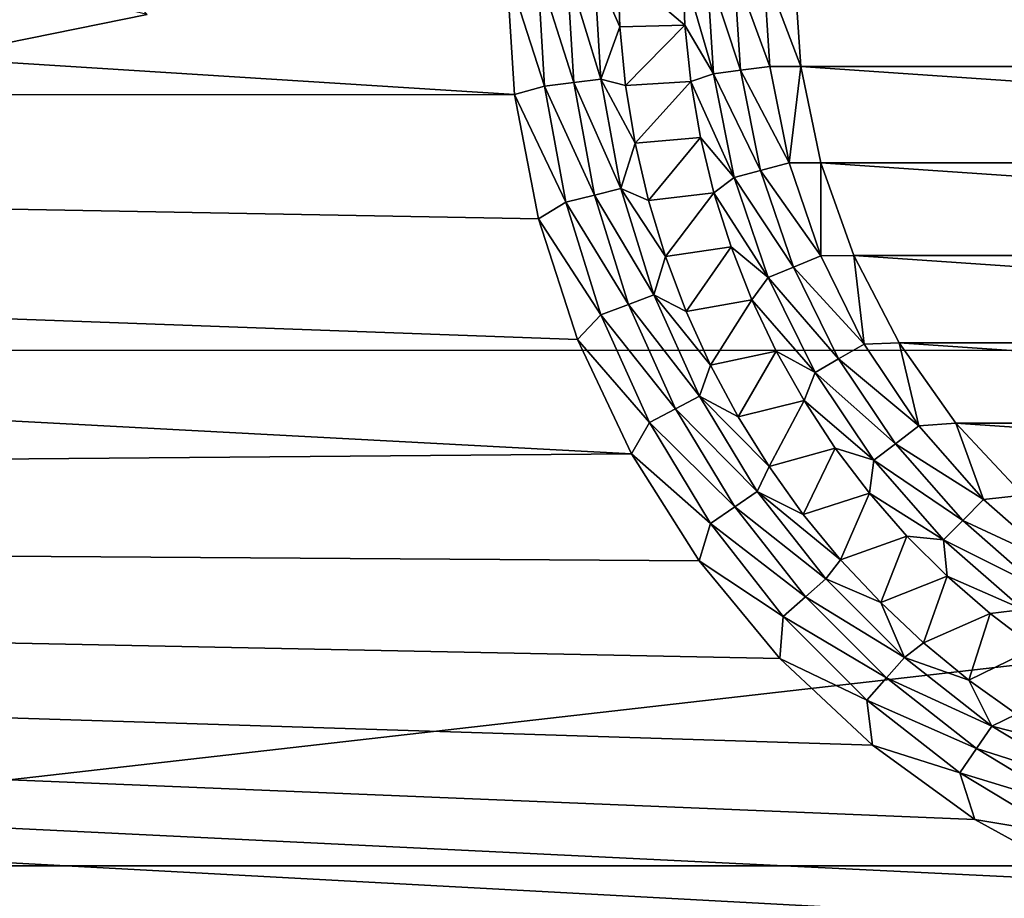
# Model space of a CAD drawing. Header units: millimetres. Extents: x -60 to 60, y -60 to 60.
# Tile 229 of 256: x -7.61 to -2.6, y 35.6 to 40.07. Entities that reach past the tile are written whole.
import ezdxf

# ---------------------------------------------------------------- set-up
doc = ezdxf.new("R2010")
doc.units = ezdxf.units.MM
doc.header["$LTSCALE"] = 81.481481
for name, color, linetype in [('249', 7, 'CONTINUOUS'), ('25', 7, 'CONTINUOUS'), ('3', 7, 'CONTINUOUS'), ('322', 7, 'CONTINUOUS'), ('323', 7, 'CONTINUOUS'), ('6', 7, 'CONTINUOUS'), ('77', 7, 'CONTINUOUS'), ('81', 7, 'CONTINUOUS')]:
    doc.layers.add(name, color=color, linetype=linetype)

msp = doc.modelspace()

# ---------------------------------------------------------------- linework, layer by layer
at = {"layer": '249', "color": 151, "linetype": 'Continuous', "true_color": 0x7dbfed}
msp.add_3dface([(-6.9603, 40.0944, 25.621), (-8.9016, 40.5541, 28.5), (-9.2452, 39.6306, 25.6232), (-6.9603, 40.0944, 25.621)], dxfattribs=at)
at = {"layer": '25', "color": 7, "linetype": 'Continuous', "true_color": 0xf5f5f5}
for points in [[(-4.5657, 40.3291, -3.2343), (-4.2244, 40.0401, -3.5657), (-4.5559, 40.0304, -3.2343), (-4.5657, 40.3291, -3.2343)], [(-4.2343, 40.3291, -3.5657), (-4.2244, 40.0401, -3.5657), (-4.5657, 40.3291, -3.2343), (-4.2343, 40.3291, -3.5657)], [(-4.5559, 40.0304, -3.2343), (-4.2244, 40.0401, -3.5657), (-4.5266, 39.7331, -3.2343), (-4.5559, 40.0304, -3.2343)], [(-4.2244, 40.0401, -3.5657), (-4.1949, 39.7525, -3.5657), (-4.5266, 39.7331, -3.2343), (-4.2244, 40.0401, -3.5657)], [(-4.5266, 39.7331, -3.2343), (-4.1949, 39.7525, -3.5657), (-4.478, 39.4383, -3.2343), (-4.5266, 39.7331, -3.2343)], [(-4.1949, 39.7525, -3.5657), (-4.1458, 39.4676, -3.5657), (-4.478, 39.4383, -3.2343), (-4.1949, 39.7525, -3.5657)], [(-4.478, 39.4383, -3.2343), (-4.1458, 39.4676, -3.5657), (-4.4101, 39.1474, -3.2343), (-4.478, 39.4383, -3.2343)], [(-4.1458, 39.4676, -3.5657), (-4.0773, 39.1866, -3.5657), (-4.4101, 39.1474, -3.2343), (-4.1458, 39.4676, -3.5657)], [(-4.4101, 39.1474, -3.2343), (-4.0773, 39.1866, -3.5657), (-4.3234, 38.8615, -3.2343), (-4.4101, 39.1474, -3.2343)], [(-4.0773, 39.1866, -3.5657), (-3.9898, 38.9111, -3.5657), (-4.3234, 38.8615, -3.2343), (-4.0773, 39.1866, -3.5657)], [(-4.3234, 38.8615, -3.2343), (-3.9898, 38.9111, -3.5657), (-4.2181, 38.5818, -3.2343), (-4.3234, 38.8615, -3.2343)], [(-3.9898, 38.9111, -3.5657), (-3.8838, 38.6421, -3.5657), (-4.2181, 38.5818, -3.2343), (-3.9898, 38.9111, -3.5657)], [(-4.2181, 38.5818, -3.2343), (-3.8838, 38.6421, -3.5657), (-4.0948, 38.3097, -3.2343), (-4.2181, 38.5818, -3.2343)], [(-3.8838, 38.6421, -3.5657), (-3.7596, 38.381, -3.5657), (-4.0948, 38.3097, -3.2343), (-3.8838, 38.6421, -3.5657)], [(-4.0948, 38.3097, -3.2343), (-3.7596, 38.381, -3.5657), (-3.954, 38.0462, -3.2343), (-4.0948, 38.3097, -3.2343)], [(-3.7596, 38.381, -3.5657), (-3.6179, 38.129, -3.5657), (-3.954, 38.0462, -3.2343), (-3.7596, 38.381, -3.5657)], [(-3.954, 38.0462, -3.2343), (-3.6179, 38.129, -3.5657), (-3.7962, 37.7925, -3.2343), (-3.954, 38.0462, -3.2343)], [(-3.6179, 38.129, -3.5657), (-3.4593, 37.8872, -3.5657), (-3.7962, 37.7925, -3.2343), (-3.6179, 38.129, -3.5657)], [(-3.7962, 37.7925, -3.2343), (-3.4593, 37.8872, -3.5657), (-3.6222, 37.5496, -3.2343), (-3.7962, 37.7925, -3.2343)], [(-3.4593, 37.8872, -3.5657), (-3.2846, 37.6568, -3.5657), (-3.6222, 37.5496, -3.2343), (-3.4593, 37.8872, -3.5657)], [(-3.6222, 37.5496, -3.2343), (-3.2846, 37.6568, -3.5657), (-3.4327, 37.3187, -3.2343), (-3.6222, 37.5496, -3.2343)], [(-3.2846, 37.6568, -3.5657), (-3.0946, 37.4389, -3.5657), (-3.4327, 37.3187, -3.2343), (-3.2846, 37.6568, -3.5657)], [(-3.4327, 37.3187, -3.2343), (-3.0946, 37.4389, -3.5657), (-3.2284, 37.1006, -3.2343), (-3.4327, 37.3187, -3.2343)], [(-3.0946, 37.4389, -3.5657), (-2.8901, 37.2345, -3.5657), (-3.2284, 37.1006, -3.2343), (-3.0946, 37.4389, -3.5657)], [(-3.2284, 37.1006, -3.2343), (-2.8901, 37.2345, -3.5657), (-3.0104, 36.8964, -3.2343), (-3.2284, 37.1006, -3.2343)], [(-2.8901, 37.2345, -3.5657), (-2.6722, 37.0444, -3.5657), (-3.0104, 36.8964, -3.2343), (-2.8901, 37.2345, -3.5657)], [(-3.0104, 36.8964, -3.2343), (-2.6722, 37.0444, -3.5657), (-2.7794, 36.7068, -3.2343), (-3.0104, 36.8964, -3.2343)], [(-2.6722, 37.0444, -3.5657), (-2.4418, 36.8697, -3.5657), (-2.7794, 36.7068, -3.2343), (-2.6722, 37.0444, -3.5657)], [(-2.7794, 36.7068, -3.2343), (-2.4418, 36.8697, -3.5657), (-2.5366, 36.5328, -3.2343), (-2.7794, 36.7068, -3.2343)]]:
    msp.add_3dface(points, dxfattribs=at)
at = {"layer": '3', "color": 7, "linetype": 'Continuous', "true_color": 0xf5f5f5}
for points in [[(-38.6268, 39.6689, -3), (-36.4608, 41.6684, -3), (-5.0909, 39.6861, -3), (-38.6268, 39.6689, -3)], [(-36.4608, 41.6684, -3), (-5.1314, 40.3291, -3), (-5.0909, 39.6861, -3), (-36.4608, 41.6684, -3)], [(-4.9702, 39.0531, -3), (-38.6268, 39.6689, -3), (-5.0909, 39.6861, -3), (-4.9702, 39.0531, -3)], [(-40.6834, 37.5568, -3), (-38.6268, 39.6689, -3), (-4.4967, 37.8571, -3), (-40.6834, 37.5568, -3)], [(-4.4967, 37.8571, -3), (-38.6268, 39.6689, -3), (-4.7711, 38.4402, -3), (-4.4967, 37.8571, -3)], [(-4.7711, 38.4402, -3), (-38.6268, 39.6689, -3), (-4.9702, 39.0531, -3), (-4.7711, 38.4402, -3)], [(-4.1515, 37.313, -3), (-40.6834, 37.5568, -3), (-4.4967, 37.8571, -3), (-4.1515, 37.313, -3)], [(-42.6245, 35.3383, -3), (-40.6834, 37.5568, -3), (-1.5857, 35.4488, -3), (-42.6245, 35.3383, -3)], [(-1.5857, 35.4488, -3), (-40.6834, 37.5568, -3), (-2.1849, 35.6861, -3), (-1.5857, 35.4488, -3)], [(-2.1849, 35.6861, -3), (-40.6834, 37.5568, -3), (-2.7496, 35.9965, -3), (-2.1849, 35.6861, -3)], [(-2.7496, 35.9965, -3), (-40.6834, 37.5568, -3), (-3.2709, 36.3753, -3), (-2.7496, 35.9965, -3)], [(-3.2709, 36.3753, -3), (-40.6834, 37.5568, -3), (-3.7407, 36.8165, -3), (-3.2709, 36.3753, -3)], [(-3.7407, 36.8165, -3), (-40.6834, 37.5568, -3), (-4.1515, 37.313, -3), (-3.7407, 36.8165, -3)]]:
    msp.add_3dface(points, dxfattribs=at)
at = {"layer": '322', "color": 151, "linetype": 'Continuous', "true_color": 0x7dbfed}
msp.add_3dface([(-6.9603, 40.0944, 25.621), (-9.2452, 39.6306, 25.6232), (-8.7178, 41.9603, 24.0747), (-6.9603, 40.0944, 25.621)], dxfattribs=at)
at = {"layer": '323', "color": 151, "linetype": 'Continuous', "true_color": 0x7dbfed}
for points in [[(-11.5, 35.7604, 14.7053), (11.5, 38.3838, 14.2484), (-11.5, 38.3838, 14.2484), (-11.5, 35.7604, 14.7053)], [(11.5, 35.7604, 14.7053), (11.5, 38.3838, 14.2484), (-11.5, 35.7604, 14.7053), (11.5, 35.7604, 14.7053)], [(12.6642, 35.3848, 14.7707), (11.5, 35.7604, 14.7053), (-12.6642, 35.3848, 14.7707), (12.6642, 35.3848, 14.7707)], [(11.5, 35.7604, 14.7053), (-11.5, 35.7604, 14.7053), (-12.6642, 35.3848, 14.7707), (11.5, 35.7604, 14.7053)]]:
    msp.add_3dface(points, dxfattribs=at)
at = {"layer": '6', "color": 7, "linetype": 'Continuous', "true_color": 0xf5f5f5}
for points in [[(3.6345, 39.8297, -3.8), (-3.6686, 40.3291, -3.8), (3.6686, 40.3291, -3.8), (3.6345, 39.8297, -3.8)], [(-3.6345, 39.8297, -3.8), (-3.6686, 40.3291, -3.8), (3.6345, 39.8297, -3.8), (-3.6345, 39.8297, -3.8)], [(3.5326, 39.3394, -3.8), (-3.6345, 39.8297, -3.8), (3.6345, 39.8297, -3.8), (3.5326, 39.3394, -3.8)], [(-3.5326, 39.3394, -3.8), (-3.6345, 39.8297, -3.8), (3.5326, 39.3394, -3.8), (-3.5326, 39.3394, -3.8)], [(3.365, 38.8676, -3.8), (-3.5326, 39.3394, -3.8), (3.5326, 39.3394, -3.8), (3.365, 38.8676, -3.8)], [(-3.365, 38.8676, -3.8), (-3.5326, 39.3394, -3.8), (3.365, 38.8676, -3.8), (-3.365, 38.8676, -3.8)], [(3.1346, 38.423, -3.8), (-3.365, 38.8676, -3.8), (3.365, 38.8676, -3.8), (3.1346, 38.423, -3.8)], [(-3.1346, 38.423, -3.8), (-3.365, 38.8676, -3.8), (3.1346, 38.423, -3.8), (-3.1346, 38.423, -3.8)], [(2.8459, 38.0139, -3.8), (-3.1346, 38.423, -3.8), (3.1346, 38.423, -3.8), (2.8459, 38.0139, -3.8)], [(-2.8459, 38.0139, -3.8), (-3.1346, 38.423, -3.8), (2.8459, 38.0139, -3.8), (-2.8459, 38.0139, -3.8)], [(2.5041, 37.648, -3.8), (-2.8459, 38.0139, -3.8), (2.8459, 38.0139, -3.8), (2.5041, 37.648, -3.8)], [(-2.5041, 37.648, -3.8), (-2.8459, 38.0139, -3.8), (2.5041, 37.648, -3.8), (-2.5041, 37.648, -3.8)]]:
    msp.add_3dface(points, dxfattribs=at)
at = {"layer": '77', "color": 7, "linetype": 'Continuous', "true_color": 0xf5f5f5}
for points in [[(-5.0909, 39.6861, -3), (-5.1314, 40.3291, -3), (-4.939, 39.7293, -3.0154), (-5.0909, 39.6861, -3)], [(-4.939, 39.7293, -3.0154), (-5.1314, 40.3291, -3), (-4.9753, 40.3291, -3.0154), (-4.939, 39.7293, -3.0154)], [(-4.939, 39.7293, -3.0154), (-4.9753, 40.3291, -3.0154), (-4.7899, 39.7475, -3.061), (-4.939, 39.7293, -3.0154)], [(-4.7899, 39.7475, -3.061), (-4.9753, 40.3291, -3.0154), (-4.8251, 40.3291, -3.061), (-4.7899, 39.7475, -3.061)], [(-4.7899, 39.7475, -3.061), (-4.8251, 40.3291, -3.061), (-4.6525, 39.7641, -3.135), (-4.7899, 39.7475, -3.061)], [(-4.6525, 39.7641, -3.135), (-4.8251, 40.3291, -3.061), (-4.6867, 40.3291, -3.135), (-4.6525, 39.7641, -3.135)], [(-4.5559, 40.0304, -3.2343), (-4.6525, 39.7641, -3.135), (-4.6867, 40.3291, -3.135), (-4.5559, 40.0304, -3.2343)], [(-4.5657, 40.3291, -3.2343), (-4.5559, 40.0304, -3.2343), (-4.6867, 40.3291, -3.135), (-4.5657, 40.3291, -3.2343)], [(-4.5559, 40.0304, -3.2343), (-4.5266, 39.7331, -3.2343), (-4.6525, 39.7641, -3.135), (-4.5559, 40.0304, -3.2343)], [(-4.8307, 39.1384, -3.0154), (-5.0909, 39.6861, -3), (-4.939, 39.7293, -3.0154), (-4.8307, 39.1384, -3.0154)], [(-4.6849, 39.1743, -3.061), (-4.939, 39.7293, -3.0154), (-4.7899, 39.7475, -3.061), (-4.6849, 39.1743, -3.061)], [(-4.8307, 39.1384, -3.0154), (-4.939, 39.7293, -3.0154), (-4.6849, 39.1743, -3.061), (-4.8307, 39.1384, -3.0154)], [(-4.5505, 39.2075, -3.135), (-4.7899, 39.7475, -3.061), (-4.6525, 39.7641, -3.135), (-4.5505, 39.2075, -3.135)], [(-4.6849, 39.1743, -3.061), (-4.7899, 39.7475, -3.061), (-4.5505, 39.2075, -3.135), (-4.6849, 39.1743, -3.061)], [(-4.5266, 39.7331, -3.2343), (-4.478, 39.4383, -3.2343), (-4.6525, 39.7641, -3.135), (-4.5266, 39.7331, -3.2343)], [(-4.478, 39.4383, -3.2343), (-4.5505, 39.2075, -3.135), (-4.6525, 39.7641, -3.135), (-4.478, 39.4383, -3.2343)], [(-4.9702, 39.0531, -3), (-5.0909, 39.6861, -3), (-4.8307, 39.1384, -3.0154), (-4.9702, 39.0531, -3)], [(-4.478, 39.4383, -3.2343), (-4.4101, 39.1474, -3.2343), (-4.5505, 39.2075, -3.135), (-4.478, 39.4383, -3.2343)], [(-4.3821, 38.6671, -3.135), (-4.6849, 39.1743, -3.061), (-4.5505, 39.2075, -3.135), (-4.3821, 38.6671, -3.135)], [(-4.4101, 39.1474, -3.2343), (-4.3234, 38.8615, -3.2343), (-4.5505, 39.2075, -3.135), (-4.4101, 39.1474, -3.2343)], [(-4.3234, 38.8615, -3.2343), (-4.3821, 38.6671, -3.135), (-4.5505, 39.2075, -3.135), (-4.3234, 38.8615, -3.2343)], [(-4.652, 38.5648, -3.0154), (-4.9702, 39.0531, -3), (-4.8307, 39.1384, -3.0154), (-4.652, 38.5648, -3.0154)], [(-4.5115, 38.6181, -3.061), (-4.8307, 39.1384, -3.0154), (-4.6849, 39.1743, -3.061), (-4.5115, 38.6181, -3.061)], [(-4.652, 38.5648, -3.0154), (-4.8307, 39.1384, -3.0154), (-4.5115, 38.6181, -3.061), (-4.652, 38.5648, -3.0154)], [(-4.5115, 38.6181, -3.061), (-4.6849, 39.1743, -3.061), (-4.3821, 38.6671, -3.135), (-4.5115, 38.6181, -3.061)], [(-4.7711, 38.4402, -3), (-4.9702, 39.0531, -3), (-4.652, 38.5648, -3.0154), (-4.7711, 38.4402, -3)], [(-4.3234, 38.8615, -3.2343), (-4.2181, 38.5818, -3.2343), (-4.3821, 38.6671, -3.135), (-4.3234, 38.8615, -3.2343)], [(-4.1498, 38.1511, -3.135), (-4.5115, 38.6181, -3.061), (-4.3821, 38.6671, -3.135), (-4.1498, 38.1511, -3.135)], [(-4.2181, 38.5818, -3.2343), (-4.0948, 38.3097, -3.2343), (-4.3821, 38.6671, -3.135), (-4.2181, 38.5818, -3.2343)], [(-4.0948, 38.3097, -3.2343), (-4.1498, 38.1511, -3.135), (-4.3821, 38.6671, -3.135), (-4.0948, 38.3097, -3.2343)], [(-4.2724, 38.0867, -3.061), (-4.652, 38.5648, -3.0154), (-4.5115, 38.6181, -3.061), (-4.2724, 38.0867, -3.061)], [(-4.2724, 38.0867, -3.061), (-4.5115, 38.6181, -3.061), (-4.1498, 38.1511, -3.135), (-4.2724, 38.0867, -3.061)], [(-4.4054, 38.0169, -3.0154), (-4.7711, 38.4402, -3), (-4.652, 38.5648, -3.0154), (-4.4054, 38.0169, -3.0154)], [(-4.4054, 38.0169, -3.0154), (-4.652, 38.5648, -3.0154), (-4.2724, 38.0867, -3.061), (-4.4054, 38.0169, -3.0154)], [(-4.4967, 37.8571, -3), (-4.7711, 38.4402, -3), (-4.4054, 38.0169, -3.0154), (-4.4967, 37.8571, -3)], [(-4.0948, 38.3097, -3.2343), (-3.954, 38.0462, -3.2343), (-4.1498, 38.1511, -3.135), (-4.0948, 38.3097, -3.2343)], [(-3.857, 37.6667, -3.135), (-4.2724, 38.0867, -3.061), (-4.1498, 38.1511, -3.135), (-3.857, 37.6667, -3.135)], [(-3.954, 38.0462, -3.2343), (-3.7962, 37.7925, -3.2343), (-4.1498, 38.1511, -3.135), (-3.954, 38.0462, -3.2343)], [(-3.7962, 37.7925, -3.2343), (-3.857, 37.6667, -3.135), (-4.1498, 38.1511, -3.135), (-3.7962, 37.7925, -3.2343)], [(-3.971, 37.5881, -3.061), (-4.4054, 38.0169, -3.0154), (-4.2724, 38.0867, -3.061), (-3.971, 37.5881, -3.061)], [(-3.971, 37.5881, -3.061), (-4.2724, 38.0867, -3.061), (-3.857, 37.6667, -3.135), (-3.971, 37.5881, -3.061)], [(-4.0946, 37.5028, -3.0154), (-4.4967, 37.8571, -3), (-4.4054, 38.0169, -3.0154), (-4.0946, 37.5028, -3.0154)], [(-4.0946, 37.5028, -3.0154), (-4.4054, 38.0169, -3.0154), (-3.971, 37.5881, -3.061), (-4.0946, 37.5028, -3.0154)], [(-4.1515, 37.313, -3), (-4.4967, 37.8571, -3), (-4.0946, 37.5028, -3.0154), (-4.1515, 37.313, -3)], [(-3.7962, 37.7925, -3.2343), (-3.6222, 37.5496, -3.2343), (-3.857, 37.6667, -3.135), (-3.7962, 37.7925, -3.2343)], [(-3.508, 37.2212, -3.135), (-3.971, 37.5881, -3.061), (-3.857, 37.6667, -3.135), (-3.508, 37.2212, -3.135)], [(-3.4327, 37.3187, -3.2343), (-3.508, 37.2212, -3.135), (-3.857, 37.6667, -3.135), (-3.4327, 37.3187, -3.2343)], [(-3.6222, 37.5496, -3.2343), (-3.4327, 37.3187, -3.2343), (-3.857, 37.6667, -3.135), (-3.6222, 37.5496, -3.2343)], [(-3.6116, 37.1294, -3.061), (-4.0946, 37.5028, -3.0154), (-3.971, 37.5881, -3.061), (-3.6116, 37.1294, -3.061)], [(-3.6116, 37.1294, -3.061), (-3.971, 37.5881, -3.061), (-3.508, 37.2212, -3.135), (-3.6116, 37.1294, -3.061)], [(-3.7241, 37.0298, -3.0154), (-4.1515, 37.313, -3), (-4.0946, 37.5028, -3.0154), (-3.7241, 37.0298, -3.0154)], [(-3.7241, 37.0298, -3.0154), (-4.0946, 37.5028, -3.0154), (-3.6116, 37.1294, -3.061), (-3.7241, 37.0298, -3.0154)], [(-3.7407, 36.8165, -3), (-4.1515, 37.313, -3), (-3.7241, 37.0298, -3.0154), (-3.7407, 36.8165, -3)], [(-3.4327, 37.3187, -3.2343), (-3.2284, 37.1006, -3.2343), (-3.508, 37.2212, -3.135), (-3.4327, 37.3187, -3.2343)], [(-3.1078, 36.821, -3.135), (-3.6116, 37.1294, -3.061), (-3.508, 37.2212, -3.135), (-3.1078, 36.821, -3.135)], [(-3.2284, 37.1006, -3.2343), (-3.1078, 36.821, -3.135), (-3.508, 37.2212, -3.135), (-3.2284, 37.1006, -3.2343)], [(-3.1996, 36.7174, -3.061), (-3.7241, 37.0298, -3.0154), (-3.6116, 37.1294, -3.061), (-3.1996, 36.7174, -3.061)], [(-3.1996, 36.7174, -3.061), (-3.6116, 37.1294, -3.061), (-3.1078, 36.821, -3.135), (-3.1996, 36.7174, -3.061)], [(-3.2284, 37.1006, -3.2343), (-3.0104, 36.8964, -3.2343), (-3.1078, 36.821, -3.135), (-3.2284, 37.1006, -3.2343)], [(-3.2992, 36.605, -3.0154), (-3.7407, 36.8165, -3), (-3.7241, 37.0298, -3.0154), (-3.2992, 36.605, -3.0154)], [(-3.2992, 36.605, -3.0154), (-3.7241, 37.0298, -3.0154), (-3.1996, 36.7174, -3.061), (-3.2992, 36.605, -3.0154)], [(-3.0104, 36.8964, -3.2343), (-2.7794, 36.7068, -3.2343), (-3.1078, 36.821, -3.135), (-3.0104, 36.8964, -3.2343)], [(-2.6623, 36.472, -3.135), (-3.1996, 36.7174, -3.061), (-3.1078, 36.821, -3.135), (-2.6623, 36.472, -3.135)], [(-2.7794, 36.7068, -3.2343), (-2.6623, 36.472, -3.135), (-3.1078, 36.821, -3.135), (-2.7794, 36.7068, -3.2343)], [(-3.2709, 36.3753, -3), (-3.7407, 36.8165, -3), (-3.2992, 36.605, -3.0154), (-3.2709, 36.3753, -3)], [(-2.741, 36.3581, -3.061), (-3.2992, 36.605, -3.0154), (-3.1996, 36.7174, -3.061), (-2.741, 36.3581, -3.061)], [(-2.741, 36.3581, -3.061), (-3.1996, 36.7174, -3.061), (-2.6623, 36.472, -3.135), (-2.741, 36.3581, -3.061)], [(-2.7794, 36.7068, -3.2343), (-2.5366, 36.5328, -3.2343), (-2.6623, 36.472, -3.135), (-2.7794, 36.7068, -3.2343)], [(-2.8263, 36.2345, -3.0154), (-3.2992, 36.605, -3.0154), (-2.741, 36.3581, -3.061), (-2.8263, 36.2345, -3.0154)], [(-2.8263, 36.2345, -3.0154), (-3.2709, 36.3753, -3), (-3.2992, 36.605, -3.0154), (-2.8263, 36.2345, -3.0154)], [(-2.5366, 36.5328, -3.2343), (-2.2828, 36.3751, -3.2343), (-2.6623, 36.472, -3.135), (-2.5366, 36.5328, -3.2343)], [(-2.178, 36.1792, -3.135), (-2.741, 36.3581, -3.061), (-2.6623, 36.472, -3.135), (-2.178, 36.1792, -3.135)], [(-2.2828, 36.3751, -3.2343), (-2.178, 36.1792, -3.135), (-2.6623, 36.472, -3.135), (-2.2828, 36.3751, -3.2343)], [(-2.7496, 35.9965, -3), (-3.2709, 36.3753, -3), (-2.8263, 36.2345, -3.0154), (-2.7496, 35.9965, -3)], [(-2.2423, 36.0567, -3.061), (-2.8263, 36.2345, -3.0154), (-2.741, 36.3581, -3.061), (-2.2423, 36.0567, -3.061)], [(-2.2423, 36.0567, -3.061), (-2.741, 36.3581, -3.061), (-2.178, 36.1792, -3.135), (-2.2423, 36.0567, -3.061)], [(-2.3121, 35.9236, -3.0154), (-2.8263, 36.2345, -3.0154), (-2.2423, 36.0567, -3.061), (-2.3121, 35.9236, -3.0154)], [(-2.3121, 35.9236, -3.0154), (-2.7496, 35.9965, -3), (-2.8263, 36.2345, -3.0154), (-2.3121, 35.9236, -3.0154)], [(-2.1849, 35.6861, -3), (-2.7496, 35.9965, -3), (-2.3121, 35.9236, -3.0154), (-2.1849, 35.6861, -3)]]:
    msp.add_3dface(points, dxfattribs=at)
at = {"layer": '81', "color": 7, "linetype": 'Continuous', "true_color": 0xf5f5f5}
for points in [[(-4.2343, 40.3291, -3.5657), (-4.1133, 40.3291, -3.665), (-4.0782, 39.7922, -3.665), (-4.2343, 40.3291, -3.5657)], [(-4.2244, 40.0401, -3.5657), (-4.2343, 40.3291, -3.5657), (-4.0782, 39.7922, -3.665), (-4.2244, 40.0401, -3.5657)], [(-4.1133, 40.3291, -3.665), (-3.9409, 39.8102, -3.739), (-4.0782, 39.7922, -3.665), (-4.1133, 40.3291, -3.665)], [(-3.9749, 40.3291, -3.739), (-3.9409, 39.8102, -3.739), (-4.1133, 40.3291, -3.665), (-3.9749, 40.3291, -3.739)], [(-3.9749, 40.3291, -3.739), (-3.792, 39.8298, -3.7846), (-3.9409, 39.8102, -3.739), (-3.9749, 40.3291, -3.739)], [(-3.8247, 40.3291, -3.7846), (-3.792, 39.8298, -3.7846), (-3.9749, 40.3291, -3.739), (-3.8247, 40.3291, -3.7846)], [(-3.8247, 40.3291, -3.7846), (-3.6345, 39.8297, -3.8), (-3.792, 39.8298, -3.7846), (-3.8247, 40.3291, -3.7846)], [(-3.6686, 40.3291, -3.8), (-3.6345, 39.8297, -3.8), (-3.8247, 40.3291, -3.7846), (-3.6686, 40.3291, -3.8)], [(-4.1949, 39.7525, -3.5657), (-4.2244, 40.0401, -3.5657), (-4.0782, 39.7922, -3.665), (-4.1949, 39.7525, -3.5657)], [(-3.792, 39.8298, -3.7846), (-3.6944, 39.3391, -3.7846), (-3.9409, 39.8102, -3.739), (-3.792, 39.8298, -3.7846)], [(-3.792, 39.8298, -3.7846), (-3.6345, 39.8297, -3.8), (-3.6944, 39.3391, -3.7846), (-3.792, 39.8298, -3.7846)], [(-3.6345, 39.8297, -3.8), (-3.5326, 39.3394, -3.8), (-3.6944, 39.3391, -3.7846), (-3.6345, 39.8297, -3.8)], [(-4.1949, 39.7525, -3.5657), (-4.0782, 39.7922, -3.665), (-3.9732, 39.2644, -3.665), (-4.1949, 39.7525, -3.5657)], [(-3.9409, 39.8102, -3.739), (-3.8395, 39.3003, -3.739), (-4.0782, 39.7922, -3.665), (-3.9409, 39.8102, -3.739)], [(-4.0782, 39.7922, -3.665), (-3.8395, 39.3003, -3.739), (-3.9732, 39.2644, -3.665), (-4.0782, 39.7922, -3.665)], [(-3.9409, 39.8102, -3.739), (-3.6944, 39.3391, -3.7846), (-3.8395, 39.3003, -3.739), (-3.9409, 39.8102, -3.739)], [(-4.1458, 39.4676, -3.5657), (-4.1949, 39.7525, -3.5657), (-3.9732, 39.2644, -3.665), (-4.1458, 39.4676, -3.5657)], [(-4.0773, 39.1866, -3.5657), (-4.1458, 39.4676, -3.5657), (-3.9732, 39.2644, -3.665), (-4.0773, 39.1866, -3.5657)], [(-3.6944, 39.3391, -3.7846), (-3.5336, 38.8654, -3.7846), (-3.8395, 39.3003, -3.739), (-3.6944, 39.3391, -3.7846)], [(-3.6944, 39.3391, -3.7846), (-3.5326, 39.3394, -3.8), (-3.5336, 38.8654, -3.7846), (-3.6944, 39.3391, -3.7846)], [(-3.5326, 39.3394, -3.8), (-3.365, 38.8676, -3.8), (-3.5336, 38.8654, -3.7846), (-3.5326, 39.3394, -3.8)], [(-3.8395, 39.3003, -3.739), (-3.6723, 38.8079, -3.739), (-3.9732, 39.2644, -3.665), (-3.8395, 39.3003, -3.739)], [(-3.8395, 39.3003, -3.739), (-3.5336, 38.8654, -3.7846), (-3.6723, 38.8079, -3.739), (-3.8395, 39.3003, -3.739)], [(-4.0773, 39.1866, -3.5657), (-3.9732, 39.2644, -3.665), (-3.8002, 38.7549, -3.665), (-4.0773, 39.1866, -3.5657)], [(-3.9732, 39.2644, -3.665), (-3.6723, 38.8079, -3.739), (-3.8002, 38.7549, -3.665), (-3.9732, 39.2644, -3.665)], [(-3.9898, 38.9111, -3.5657), (-4.0773, 39.1866, -3.5657), (-3.8002, 38.7549, -3.665), (-3.9898, 38.9111, -3.5657)], [(-3.8838, 38.6421, -3.5657), (-3.9898, 38.9111, -3.5657), (-3.8002, 38.7549, -3.665), (-3.8838, 38.6421, -3.5657)], [(-3.5336, 38.8654, -3.7846), (-3.3123, 38.4167, -3.7846), (-3.6723, 38.8079, -3.739), (-3.5336, 38.8654, -3.7846)], [(-3.5336, 38.8654, -3.7846), (-3.365, 38.8676, -3.8), (-3.3123, 38.4167, -3.7846), (-3.5336, 38.8654, -3.7846)], [(-3.365, 38.8676, -3.8), (-3.1346, 38.423, -3.8), (-3.3123, 38.4167, -3.7846), (-3.365, 38.8676, -3.8)], [(-3.6723, 38.8079, -3.739), (-3.4424, 38.3416, -3.739), (-3.8002, 38.7549, -3.665), (-3.6723, 38.8079, -3.739)], [(-3.6723, 38.8079, -3.739), (-3.3123, 38.4167, -3.7846), (-3.4424, 38.3416, -3.739), (-3.6723, 38.8079, -3.739)], [(-3.8838, 38.6421, -3.5657), (-3.8002, 38.7549, -3.665), (-3.5623, 38.2724, -3.665), (-3.8838, 38.6421, -3.5657)], [(-3.8002, 38.7549, -3.665), (-3.4424, 38.3416, -3.739), (-3.5623, 38.2724, -3.665), (-3.8002, 38.7549, -3.665)], [(-3.7596, 38.381, -3.5657), (-3.8838, 38.6421, -3.5657), (-3.5623, 38.2724, -3.665), (-3.7596, 38.381, -3.5657)], [(-3.6179, 38.129, -3.5657), (-3.7596, 38.381, -3.5657), (-3.5623, 38.2724, -3.665), (-3.6179, 38.129, -3.5657)], [(-3.3123, 38.4167, -3.7846), (-3.0343, 38.0007, -3.7846), (-3.4424, 38.3416, -3.739), (-3.3123, 38.4167, -3.7846)], [(-3.3123, 38.4167, -3.7846), (-3.1346, 38.423, -3.8), (-3.0343, 38.0007, -3.7846), (-3.3123, 38.4167, -3.7846)], [(-3.1346, 38.423, -3.8), (-2.8459, 38.0139, -3.8), (-3.0343, 38.0007, -3.7846), (-3.1346, 38.423, -3.8)], [(-3.4424, 38.3416, -3.739), (-3.1535, 37.9093, -3.739), (-3.5623, 38.2724, -3.665), (-3.4424, 38.3416, -3.739)], [(-3.4424, 38.3416, -3.739), (-3.0343, 38.0007, -3.7846), (-3.1535, 37.9093, -3.739), (-3.4424, 38.3416, -3.739)], [(-3.6179, 38.129, -3.5657), (-3.5623, 38.2724, -3.665), (-3.2633, 37.825, -3.665), (-3.6179, 38.129, -3.5657)], [(-3.5623, 38.2724, -3.665), (-3.1535, 37.9093, -3.739), (-3.2633, 37.825, -3.665), (-3.5623, 38.2724, -3.665)], [(-3.4593, 37.8872, -3.5657), (-3.6179, 38.129, -3.5657), (-3.2633, 37.825, -3.665), (-3.4593, 37.8872, -3.5657)], [(-3.0343, 38.0007, -3.7846), (-2.7045, 37.6246, -3.7846), (-3.1535, 37.9093, -3.739), (-3.0343, 38.0007, -3.7846)], [(-3.0343, 38.0007, -3.7846), (-2.8459, 38.0139, -3.8), (-2.7045, 37.6246, -3.7846), (-3.0343, 38.0007, -3.7846)], [(-2.8459, 38.0139, -3.8), (-2.5041, 37.648, -3.8), (-2.7045, 37.6246, -3.7846), (-2.8459, 38.0139, -3.8)], [(-3.2846, 37.6568, -3.5657), (-3.4593, 37.8872, -3.5657), (-3.2633, 37.825, -3.665), (-3.2846, 37.6568, -3.5657)], [(-3.1535, 37.9093, -3.739), (-2.8107, 37.5184, -3.739), (-3.2633, 37.825, -3.665), (-3.1535, 37.9093, -3.739)], [(-3.1535, 37.9093, -3.739), (-2.7045, 37.6246, -3.7846), (-2.8107, 37.5184, -3.739), (-3.1535, 37.9093, -3.739)], [(-3.2846, 37.6568, -3.5657), (-3.2633, 37.825, -3.665), (-2.9086, 37.4205, -3.665), (-3.2846, 37.6568, -3.5657)], [(-3.2633, 37.825, -3.665), (-2.8107, 37.5184, -3.739), (-2.9086, 37.4205, -3.665), (-3.2633, 37.825, -3.665)], [(-3.0946, 37.4389, -3.5657), (-3.2846, 37.6568, -3.5657), (-2.9086, 37.4205, -3.665), (-3.0946, 37.4389, -3.5657)], [(-2.7045, 37.6246, -3.7846), (-2.3283, 37.2947, -3.7846), (-2.8107, 37.5184, -3.739), (-2.7045, 37.6246, -3.7846)], [(-2.7045, 37.6246, -3.7846), (-2.5041, 37.648, -3.8), (-2.3283, 37.2947, -3.7846), (-2.7045, 37.6246, -3.7846)], [(-2.8107, 37.5184, -3.739), (-2.4198, 37.1755, -3.739), (-2.9086, 37.4205, -3.665), (-2.8107, 37.5184, -3.739)], [(-2.8107, 37.5184, -3.739), (-2.3283, 37.2947, -3.7846), (-2.4198, 37.1755, -3.739), (-2.8107, 37.5184, -3.739)], [(-2.8901, 37.2345, -3.5657), (-3.0946, 37.4389, -3.5657), (-2.9086, 37.4205, -3.665), (-2.8901, 37.2345, -3.5657)], [(-2.8901, 37.2345, -3.5657), (-2.9086, 37.4205, -3.665), (-2.504, 37.0657, -3.665), (-2.8901, 37.2345, -3.5657)], [(-2.9086, 37.4205, -3.665), (-2.4198, 37.1755, -3.739), (-2.504, 37.0657, -3.665), (-2.9086, 37.4205, -3.665)], [(-2.6722, 37.0444, -3.5657), (-2.8901, 37.2345, -3.5657), (-2.504, 37.0657, -3.665), (-2.6722, 37.0444, -3.5657)], [(-2.4418, 36.8697, -3.5657), (-2.6722, 37.0444, -3.5657), (-2.504, 37.0657, -3.665), (-2.4418, 36.8697, -3.5657)]]:
    msp.add_3dface(points, dxfattribs=at)

doc.saveas('drawing.dxf')
